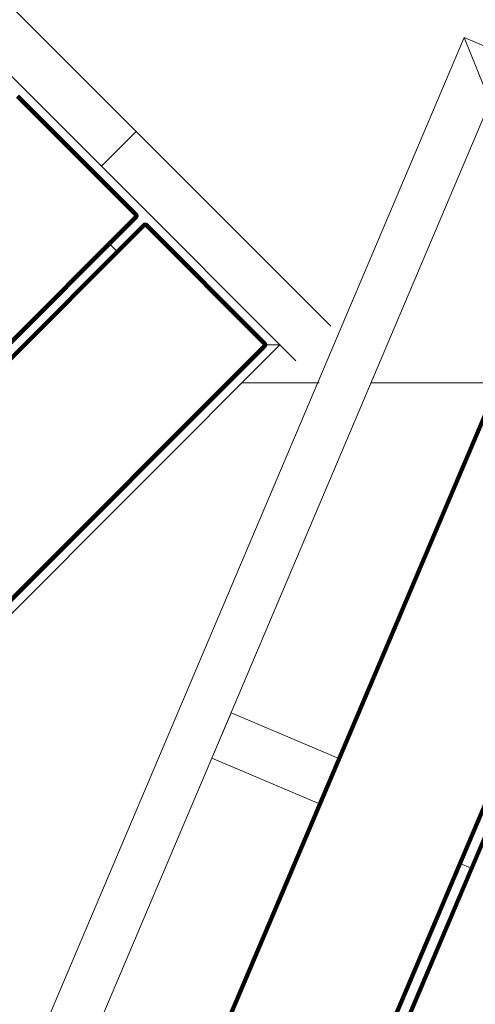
# Model space of a CAD drawing. Header units: millimetres. Extents: x -54833 to 17168, y -29122 to 68726.
# Tile 74 of 122: x -40013 to -39735, y 7421 to 8022. Entities that reach past the tile are written whole.
import ezdxf

# ---------------------------------------------------------------- set-up
doc = ezdxf.new("R2010")
doc.units = ezdxf.units.MM
for name, color, linetype, lineweight, true_color in [('Furniture-2', 7, 'Continuous', 9, 0xaaaaaa), ('Kohvikulaud-1', 7, 'Continuous', 9, 0xaaaaaa), ('Kohvikutool-1', 7, 'Continuous', 9, 0xaaaaaa), ('Surface Pattern-1', 7, 'Continuous', 9, 0x232323)]:
    doc.layers.add(name, color=color, linetype=linetype, lineweight=lineweight, true_color=true_color)

# ---------------------------------------------------------------- blocks, each defined once
blk = doc.blocks.new('MA_Kohvikulaud - Kohvikulaud_DWG-V78-1_ korruse plaan')
at = {"layer": 'Kohvikulaud-1'}
for p, q in [((656.75, -448), (656.75, 448)), ((657.11, 448), (657.11, -448)), ((657.49, 448), (657.49, -448)), ((657.84, 448), (657.84, -448)), ((658.16, 448), (658.16, -448)), ((658.42, 448), (658.42, -448)), ((658.61, 448), (658.61, -448)), ((658.72, -448), (658.72, 448)), ((664.41, -448), (664.41, 448)), ((664.52, 448), (664.52, -448)), ((664.7, -448), (664.7, 448)), ((664.96, -448), (664.96, 448)), ((665.28, -448), (665.28, 448)), ((665.64, -448), (665.64, 448)), ((666.01, -448), (666.01, 448)), ((666.38, 448), (666.38, -448)), ((757.37, -448), (757.37, 448)), ((757.74, 448), (757.74, -448)), ((758.11, -448), (758.11, 448)), ((758.47, -448), (758.47, 448)), ((758.79, -448), (758.79, 448)), ((759.05, -448), (759.05, 448)), ((759.23, -448), (759.23, 448)), ((759.34, -448), (759.34, 448)), ((860, 450), (860, -450)), ((830, -420), (830, 420)), ((666.38, 15), (656.75, 15)), ((830, 15), (757.37, 15)), ((830, 15), (830, -15)), ((830, -15), (757.37, -15)), ((830, -420), (860, -450)), ((860, -450), (830, -420)), ((860, -450), (-40, -450))]:
    blk.add_line(p, q, dxfattribs=at)
blk = doc.blocks.new('MA_Kohvikulaud - MA_Kohvikulaud-V79-1_ korruse plaan')
blk.add_blockref('MA_Kohvikulaud - Kohvikulaud_DWG-V78-1_ korruse plaan', (-357.3, 23.93))
blk = doc.blocks.new('MA_Kohvikultool - Kohvikutool_DWG-V80-1_ korruse plaan')
at = {"layer": 'Kohvikutool-1'}
for p, q in [((-10.89, 495), (130.89, 495)), ((130.89, 465), (130.89, 495)), ((130.89, 465), (130.89, 495)), ((298.93, 495), (130.89, 495)), ((130.89, 465), (-10.89, 465)), ((130.89, 465), (155.34, 465)), ((155.34, 465), (285, 465)), ((278, 458), (285, 465)), ((285, 465), (278, 458)), ((285, 465), (298.93, 465)), ((285, 465), (285, 15)), ((166.75, 460), (64.5, 460)), ((166.75, 460), (64.5, 460)), ((166.75, 459.97), (64.5, 459.97)), ((166.75, 459.86), (64.5, 459.86)), ((166.75, 459.67), (64.5, 459.67)), ((166.75, 459.41), (64.5, 459.41)), ((166.75, 459.09), (64.5, 459.09)), ((166.75, 458.74), (64.5, 458.74)), ((64.5, 458.36), (166.75, 458.36)), ((64.5, 458), (166.75, 458)), ((166.75, 460), (166.75, 459.97)), ((167.11, 459.97), (166.75, 460)), ((167.11, 459.97), (166.75, 460)), ((166.75, 459.97), (166.75, 459.86)), ((167.11, 459.93), (166.75, 459.97)), ((166.75, 459.86), (166.75, 459.67)), ((167.09, 459.83), (166.75, 459.86)), ((167.05, 459.65), (166.75, 459.67)), ((166.75, 459.67), (166.75, 459.41)), ((167.01, 459.39), (166.75, 459.41)), ((166.75, 459.41), (166.75, 459.09)), ((166.95, 459.08), (166.75, 459.09)), ((166.75, 459.09), (166.75, 458.74)), ((166.82, 458.73), (166.75, 458.36)), ((166.78, 458.36), (166.75, 458)), ((167.11, 458), (166.75, 458)), ((166.75, 458), (166.75, 22)), ((166.82, 458.73), (166.95, 459.08)), ((167.01, 459.39), (166.95, 459.08)), ((166.95, 459.08), (167.15, 459.02)), ((166.95, 459.08), (167.02, 458.68)), ((167.05, 459.65), (167.01, 459.39)), ((167.01, 459.39), (167.27, 459.31)), ((167.02, 458.68), (167.15, 459.02)), ((167.09, 459.83), (167.05, 459.65)), ((167.05, 459.65), (167.37, 459.56)), ((167.11, 459.93), (167.09, 459.83)), ((167.09, 459.83), (167.43, 459.73)), ((167.11, 459.93), (167.11, 459.97)), ((167.49, 459.86), (167.11, 459.97)), ((167.49, 459.86), (167.11, 459.97)), ((167.47, 459.83), (167.11, 459.93)), ((167.11, 458), (167.49, 458)), ((167.11, 458), (167.11, 22)), ((167.15, 459.02), (167.27, 459.31)), ((167.15, 459.02), (167.35, 458.92)), ((167.15, 458.62), (167.15, 459.02)), ((167.15, 458.62), (167.35, 458.92)), ((167.27, 459.31), (167.37, 459.56)), ((167.27, 459.31), (167.52, 459.18)), ((167.27, 458.52), (167.35, 458.92)), ((167.27, 458.52), (167.52, 458.77)), ((167.35, 458.92), (167.52, 459.18)), ((167.35, 458.92), (167.52, 458.77)), ((167.37, 459.56), (167.43, 459.73)), ((167.37, 459.56), (167.67, 459.4)), ((167.37, 458.4), (167.52, 458.77)), ((167.37, 458.4), (167.67, 458.6)), ((167.43, 459.73), (167.47, 459.83)), ((167.43, 459.73), (167.77, 459.56)), ((167.43, 458.27), (167.67, 458.6)), ((167.43, 458.27), (167.77, 458.4)), ((167.47, 459.83), (167.49, 459.86)), ((167.83, 459.65), (167.47, 459.83)), ((167.47, 458.13), (167.77, 458.4)), ((167.47, 458.13), (167.83, 458.2)), ((167.84, 459.67), (167.49, 459.86)), ((167.84, 459.67), (167.49, 459.86)), ((167.49, 458), (167.83, 458.2)), ((167.84, 458), (167.49, 458)), ((167.49, 458), (167.49, 22)), ((167.52, 459.18), (167.67, 459.4)), ((167.52, 459.18), (167.75, 459)), ((167.52, 458.77), (167.75, 459)), ((167.52, 458.77), (167.67, 458.6)), ((167.67, 459.4), (167.77, 459.56)), ((167.67, 459.4), (167.93, 459.18)), ((167.67, 458.6), (167.93, 458.77)), ((167.67, 458.6), (167.77, 458.4)), ((167.75, 459), (167.93, 459.18)), ((167.75, 459), (167.93, 458.77)), ((167.77, 459.56), (167.83, 459.65)), ((167.77, 459.56), (168.06, 459.31)), ((167.77, 458.4), (168.06, 458.52)), ((167.77, 458.4), (167.83, 458.2)), ((167.83, 459.65), (167.84, 459.67)), ((168.14, 459.39), (167.83, 459.65)), ((167.83, 458.2), (168.14, 458.26)), ((167.83, 458.2), (167.84, 458)), ((168.16, 459.41), (167.84, 459.67)), ((168.16, 459.41), (167.84, 459.67)), ((168.16, 458), (167.84, 458)), ((167.84, 458), (167.84, 22)), ((167.93, 459.18), (168.06, 459.31)), ((167.93, 459.18), (168.15, 458.92)), ((167.93, 458.77), (168.15, 458.92)), ((167.93, 458.77), (168.06, 458.52)), ((168.06, 459.31), (168.14, 459.39)), ((168.06, 459.31), (168.31, 459.02)), ((168.06, 458.52), (168.31, 458.62)), ((168.06, 458.52), (168.14, 458.26)), ((168.14, 459.39), (168.16, 459.41)), ((168.4, 459.08), (168.14, 459.39)), ((168.14, 458.26), (168.4, 458.3)), ((168.14, 458.26), (168.16, 458)), ((168.15, 458.92), (168.31, 459.02)), ((168.15, 458.92), (168.31, 458.62)), ((168.42, 459.09), (168.16, 459.41)), ((168.42, 459.09), (168.16, 459.41)), ((168.42, 458), (168.16, 458)), ((168.16, 458), (168.16, 22)), ((168.31, 459.02), (168.4, 459.08)), ((168.31, 459.02), (168.48, 458.68)), ((168.31, 458.62), (168.48, 458.68)), ((168.31, 458.62), (168.4, 458.3)), ((168.4, 459.08), (168.42, 459.09)), ((168.58, 458.72), (168.4, 459.08)), ((168.4, 458.3), (168.58, 458.34)), ((168.4, 458.3), (168.42, 458)), ((168.61, 458.74), (168.42, 459.09)), ((168.61, 458.74), (168.42, 459.09)), ((168.61, 458), (168.42, 458)), ((168.42, 458), (168.42, 22)), ((168.48, 458.68), (168.58, 458.72)), ((168.48, 458.68), (168.58, 458.34)), ((168.58, 458.72), (168.61, 458.74)), ((168.68, 458.36), (168.58, 458.72)), ((168.58, 458.34), (168.68, 458.36)), ((168.58, 458.34), (168.61, 458)), ((168.72, 458.36), (168.61, 458.74)), ((168.72, 458.36), (168.61, 458.74)), ((168.72, 458), (168.61, 458)), ((168.61, 458), (168.61, 22)), ((168.68, 458.36), (168.72, 458.36)), ((168.68, 458.36), (168.72, 458)), ((168.75, 458), (168.72, 458.36)), ((168.75, 458), (168.72, 458.36)), ((168.72, 22), (168.72, 458)), ((168.75, 458), (168.72, 458)), ((173.78, 458.36), (173.75, 458)), ((173.78, 458.36), (173.75, 458)), ((173.75, 458), (173.78, 458)), ((173.89, 458.74), (173.78, 458.36)), ((173.89, 458.74), (173.78, 458.36)), ((173.82, 458.36), (173.78, 458)), ((173.82, 458.36), (173.78, 458.36)), ((173.78, 458), (173.89, 458)), ((173.78, 458), (173.78, 22)), ((173.92, 458.72), (173.82, 458.36)), ((173.82, 458.36), (173.92, 458.34)), ((174.08, 459.09), (173.89, 458.74)), ((174.08, 459.09), (173.89, 458.74)), ((173.92, 458.72), (173.89, 458.74)), ((173.92, 458.34), (173.89, 458)), ((173.89, 458), (174.08, 458)), ((173.89, 22), (173.89, 458)), ((174.1, 459.08), (173.92, 458.72)), ((174.02, 458.68), (173.92, 458.72)), ((173.92, 458.34), (174.02, 458.68)), ((173.92, 458.34), (174.1, 458.3)), ((174.02, 458.68), (174.19, 459.02)), ((174.19, 458.62), (174.02, 458.68)), ((174.34, 459.41), (174.08, 459.09)), ((174.34, 459.41), (174.08, 459.09)), ((174.1, 459.08), (174.08, 459.09)), ((174.1, 458.3), (174.08, 458)), ((174.08, 458), (174.34, 458)), ((174.08, 22), (174.08, 458)), ((174.36, 459.39), (174.1, 459.08)), ((174.19, 459.02), (174.1, 459.08)), ((174.1, 458.3), (174.19, 458.62)), ((174.1, 458.3), (174.36, 458.26)), ((174.19, 459.02), (174.44, 459.31)), ((174.35, 458.92), (174.19, 459.02)), ((174.19, 458.62), (174.35, 458.92)), ((174.44, 458.52), (174.19, 458.62)), ((174.66, 459.67), (174.34, 459.41)), ((174.66, 459.67), (174.34, 459.41)), ((174.36, 459.39), (174.34, 459.41)), ((174.34, 458), (174.36, 458.26)), ((174.34, 458), (174.66, 458)), ((174.34, 22), (174.34, 458)), ((174.35, 458.92), (174.57, 459.18)), ((174.57, 458.77), (174.35, 458.92)), ((174.67, 459.65), (174.36, 459.39)), ((174.44, 459.31), (174.36, 459.39)), ((174.36, 458.26), (174.44, 458.52)), ((174.36, 458.26), (174.67, 458.2)), ((174.44, 459.31), (174.73, 459.56)), ((174.57, 459.18), (174.44, 459.31)), ((174.44, 458.52), (174.57, 458.77)), ((174.73, 458.4), (174.44, 458.52)), ((174.57, 459.18), (174.83, 459.4)), ((174.75, 459), (174.57, 459.18)), ((174.57, 458.77), (174.75, 459)), ((174.83, 458.6), (174.57, 458.77)), ((175.01, 459.86), (174.66, 459.67)), ((175.01, 459.86), (174.66, 459.67)), ((174.67, 459.65), (174.66, 459.67)), ((174.66, 458), (174.67, 458.2)), ((174.66, 458), (175.01, 458)), ((174.66, 22), (174.66, 458)), ((175.03, 459.83), (174.67, 459.65)), ((174.73, 459.56), (174.67, 459.65)), ((174.67, 458.2), (174.73, 458.4)), ((174.67, 458.2), (175.07, 458.27)), ((175.01, 458), (174.67, 458.2)), ((174.73, 459.56), (175.07, 459.73)), ((174.83, 459.4), (174.73, 459.56)), ((174.73, 458.4), (174.83, 458.6)), ((175.07, 458.27), (174.73, 458.4)), ((175.13, 458.4), (174.73, 458.4)), ((174.75, 459), (174.98, 459.18)), ((174.98, 458.77), (174.75, 459)), ((174.83, 459.4), (175.13, 459.56)), ((174.98, 459.18), (174.83, 459.4)), ((174.83, 458.6), (174.98, 458.77)), ((175.13, 458.4), (174.83, 458.6)), ((175.23, 458.52), (174.83, 458.6)), ((174.98, 459.18), (175.23, 459.31)), ((175.15, 458.92), (174.98, 459.18)), ((174.98, 458.77), (175.15, 458.92)), ((175.23, 458.52), (174.98, 458.77)), ((175.35, 458.62), (174.98, 458.77)), ((175.39, 459.97), (175.01, 459.86)), ((175.39, 459.97), (175.01, 459.86)), ((175.03, 459.83), (175.01, 459.86)), ((175.01, 22), (175.01, 458)), ((175.02, 458.07), (175.39, 458)), ((175.39, 459.93), (175.03, 459.83)), ((175.07, 459.73), (175.03, 459.83)), ((175.07, 459.73), (175.41, 459.83)), ((175.13, 459.56), (175.07, 459.73)), ((175.13, 459.56), (175.45, 459.65)), ((175.23, 459.31), (175.13, 459.56)), ((175.15, 458.92), (175.35, 459.02)), ((175.35, 458.62), (175.15, 458.92)), ((175.48, 458.68), (175.15, 458.92)), ((175.23, 459.31), (175.49, 459.39)), ((175.35, 459.02), (175.23, 459.31)), ((175.35, 459.02), (175.55, 459.08)), ((175.48, 458.68), (175.35, 459.02)), ((175.62, 458.72), (175.35, 459.02)), ((175.75, 460), (175.39, 459.97)), ((175.75, 460), (175.39, 459.97)), ((175.39, 459.93), (175.39, 459.97)), ((175.39, 459.93), (175.75, 459.97)), ((175.41, 459.83), (175.39, 459.93)), ((175.39, 458.03), (175.75, 458)), ((175.39, 22), (175.39, 458)), ((175.41, 459.83), (175.75, 459.86)), ((175.45, 459.65), (175.41, 459.83)), ((175.45, 459.65), (175.75, 459.67)), ((175.49, 459.39), (175.45, 459.65)), ((175.49, 459.39), (175.75, 459.41)), ((175.55, 459.08), (175.49, 459.39)), ((175.55, 459.08), (175.75, 459.09)), ((175.62, 458.72), (175.55, 459.08)), ((175.75, 459.09), (175.62, 458.72)), ((278, 460), (175.75, 460)), ((175.75, 460), (175.75, 459.97)), ((278, 460), (175.75, 460)), ((175.75, 459.97), (175.75, 459.86)), ((278, 459.97), (175.75, 459.97)), ((175.75, 459.86), (278, 459.86)), ((175.75, 459.86), (175.75, 459.67)), ((175.75, 459.67), (278, 459.67)), ((175.75, 459.67), (175.75, 459.41)), ((175.75, 459.41), (278, 459.41)), ((175.75, 459.41), (175.75, 459.09)), ((175.75, 459.09), (278, 459.09)), ((175.75, 458.74), (175.75, 459.09)), ((175.75, 458.74), (278, 458.74)), ((175.75, 458.36), (175.75, 458.74)), ((175.75, 458.36), (278, 458.36)), ((175.75, 458.36), (175.75, 458)), ((175.75, 458), (278, 458)), ((175.75, 22), (175.75, 458)), ((278.36, 459.97), (278, 460)), ((278, 460), (278, 459.97)), ((278.36, 459.97), (278, 460)), ((278, 459.97), (278.36, 459.93)), ((278, 459.97), (278, 459.86)), ((278, 459.86), (278.34, 459.83)), ((278, 459.86), (278, 459.67)), ((278, 459.67), (278.3, 459.65)), ((278, 459.67), (278, 459.41)), ((278, 459.41), (278.26, 459.39)), ((278, 459.41), (278, 459.09)), ((278, 459.09), (278.2, 459.08)), ((278, 459.09), (278.13, 458.72)), ((278.07, 458.73), (278, 459.09)), ((278.03, 458.36), (278, 458.74)), ((278.03, 458.36), (278, 458)), ((278, 458), (278, 22)), ((278, 458), (278.36, 458)), ((278.26, 459.39), (278.2, 459.08)), ((278.2, 459.08), (278.4, 459.02)), ((278.2, 459.08), (278.27, 458.68)), ((278.2, 458.7), (278.2, 459.08)), ((278.3, 459.65), (278.26, 459.39)), ((278.26, 459.39), (278.52, 459.31)), ((278.27, 458.68), (278.4, 459.02)), ((278.34, 459.83), (278.3, 459.65)), ((278.3, 459.65), (278.62, 459.56)), ((278.36, 459.93), (278.34, 459.83)), ((278.34, 459.83), (278.68, 459.73)), ((278.74, 459.86), (278.36, 459.97)), ((278.36, 459.97), (278.36, 459.93)), ((278.74, 459.86), (278.36, 459.97)), ((278.72, 459.83), (278.36, 459.93)), ((278.74, 458), (278.36, 458)), ((278.36, 458), (278.36, 22)), ((278.4, 459.02), (278.52, 459.31)), ((278.4, 459.02), (278.6, 458.92)), ((278.4, 458.62), (278.4, 459.02)), ((278.4, 458.62), (278.6, 458.92)), ((278.52, 459.31), (278.62, 459.56)), ((278.52, 459.31), (278.77, 459.18)), ((278.52, 458.52), (278.6, 458.92)), ((278.52, 458.52), (278.77, 458.77)), ((278.6, 458.92), (278.77, 459.18)), ((278.6, 458.92), (278.77, 458.77)), ((278.62, 459.56), (278.68, 459.73)), ((278.62, 459.56), (278.92, 459.4)), ((278.62, 458.4), (278.77, 458.77)), ((278.62, 458.4), (278.92, 458.6)), ((278.68, 459.73), (278.72, 459.83)), ((278.68, 459.73), (279.02, 459.56)), ((278.68, 458.27), (278.92, 458.6)), ((278.68, 458.27), (279.02, 458.4)), ((278.74, 459.86), (278.72, 459.83)), ((279.08, 459.65), (278.72, 459.83)), ((278.72, 458.13), (279.02, 458.4)), ((278.72, 458.13), (279.08, 458.2)), ((279.09, 458), (278.73, 458.07)), ((279.09, 459.67), (278.74, 459.86)), ((279.09, 459.67), (278.74, 459.86)), ((278.74, 22), (278.74, 458)), ((279.09, 458), (278.74, 458)), ((278.77, 459.18), (278.92, 459.4)), ((278.77, 459.18), (279, 459)), ((278.77, 458.77), (279, 459)), ((278.77, 458.77), (278.92, 458.6)), ((278.92, 459.4), (279.02, 459.56)), ((278.92, 459.4), (279.18, 459.18)), ((278.92, 458.6), (279.18, 458.77)), ((278.92, 458.6), (279.02, 458.4)), ((279, 459), (279.18, 459.18)), ((279, 459), (279.18, 458.77)), ((279.02, 459.56), (279.08, 459.65)), ((279.02, 459.56), (279.31, 459.31)), ((279.02, 458.4), (279.31, 458.52)), ((279.02, 458.4), (279.08, 458.2)), ((279.09, 459.67), (279.08, 459.65)), ((279.39, 459.39), (279.08, 459.65)), ((279.08, 458.2), (279.39, 458.26)), ((279.09, 458), (279.08, 458.2)), ((279.41, 459.41), (279.09, 459.67)), ((279.41, 459.41), (279.09, 459.67)), ((279.09, 22), (279.09, 458)), ((279.41, 458), (279.09, 458)), ((279.18, 459.18), (279.31, 459.31)), ((279.18, 459.18), (279.4, 458.92)), ((279.18, 458.77), (279.4, 458.92)), ((279.18, 458.77), (279.31, 458.52)), ((279.31, 459.31), (279.39, 459.39)), ((279.31, 459.31), (279.56, 459.02)), ((279.31, 458.52), (279.56, 458.62)), ((279.31, 458.52), (279.39, 458.26)), ((279.41, 459.41), (279.39, 459.39)), ((279.65, 459.08), (279.39, 459.39)), ((279.39, 458.26), (279.65, 458.3)), ((279.41, 458), (279.39, 458.26)), ((279.4, 458.92), (279.56, 459.02)), ((279.4, 458.92), (279.56, 458.62)), ((279.67, 459.09), (279.41, 459.41)), ((279.67, 459.09), (279.41, 459.41)), ((279.41, 22), (279.41, 458)), ((279.67, 458), (279.41, 458)), ((279.56, 459.02), (279.65, 459.08)), ((279.56, 459.02), (279.73, 458.68)), ((279.56, 458.62), (279.73, 458.68)), ((279.56, 458.62), (279.65, 458.3)), ((279.67, 459.09), (279.65, 459.08)), ((279.83, 458.72), (279.65, 459.08)), ((279.65, 458.3), (279.83, 458.34)), ((279.67, 458), (279.65, 458.3)), ((279.86, 458.74), (279.67, 459.09)), ((279.86, 458.74), (279.67, 459.09)), ((279.67, 22), (279.67, 458)), ((279.86, 458), (279.67, 458)), ((279.73, 458.68), (279.83, 458.72)), ((279.73, 458.68), (279.83, 458.34)), ((279.86, 458.74), (279.83, 458.72)), ((279.93, 458.36), (279.83, 458.72)), ((279.83, 458.34), (279.93, 458.36)), ((279.86, 458), (279.83, 458.34)), ((279.97, 458.36), (279.86, 458.74)), ((279.97, 458.36), (279.86, 458.74)), ((279.86, 22), (279.86, 458)), ((279.97, 458), (279.86, 458)), ((279.97, 458), (279.93, 458.36)), ((279.97, 458.36), (279.93, 458.36)), ((280, 458), (279.97, 458.36)), ((280, 458), (279.97, 458.36)), ((279.97, 22), (279.97, 458)), ((280, 458), (279.97, 458)), ((175.75, 435), (166.75, 435))]:
    blk.add_line(p, q, dxfattribs=at)
blk = doc.blocks.new('MA_Kohvikultool - MA_Kohvikultool-V81-1_ korruse plaan')
blk.add_blockref('MA_Kohvikultool - Kohvikutool_DWG-V80-1_ korruse plaan', (111.57, -216.07))

msp = doc.modelspace()

# ---------------------------------------------------------------- hatches: boundary and pattern name
at = {"layer": 'Surface Pattern-1'}
h = msp.add_hatch(dxfattribs=at)
h.set_pattern_fill('FP_30', color=256, style=0, pattern_type=2)
h.set_pattern_definition([(0, (0, 0), (0, 600), []), (90, (0, 0), (-600, 4e-14), [])])
h.paths.add_polyline_path([(-40469.36, 796), (-38928.99, 796), (-40163.39, 3075.81), (-40163.39, 4239.21), (-38798.43, 7692.57), (-40511.02, 9948.51), (-42590, 9948.51), (-42590, 1350.38), (-42335, 1350.38), (-42335, 850.38), (-42590, 850.38), (-42590, 796), (-42211.45, 796)])
h.paths.add_polyline_path([(-39990.07, 5450.01), (-40027.09, 5452.14), (-40078.78, 5461.76), (-40108.95, 5471.26), (-40145.02, 5486.47), (-40169.35, 5499.89), (-40200.45, 5520.67), (-40227.18, 5543.06), (-40251.6, 5567.94), (-40271.29, 5592.17), (-40293.88, 5626.63), (-40306.03, 5650.29), (-40319.46, 5682.7), (-40330.23, 5718.8), (-40337.08, 5755.89), (-40339.39, 5784.68), (-40339.15, 5821.8), (-40335.73, 5852.67), (-40327.97, 5890.4), (-40319.52, 5917.07), (-40306.34, 5949.25), (-40287.62, 5983.64), (-40270.11, 6009.45), (-40249.71, 6034.12), (-40224.59, 6059.29), (-40198.01, 6081.12), (-40163.54, 6103.71), (-40136.27, 6117.57), (-40105.15, 6130.11), (-40072.2, 6139.85), (-40038.25, 6146.31), (-40005.49, 6149.21), (-39968.37, 6148.98), (-39937.5, 6145.56), (-39901.57, 6138.24), (-39871.4, 6128.74), (-39835.33, 6113.53), (-39811, 6100.11), (-39779.89, 6079.33), (-39753.17, 6056.94), (-39730.81, 6034.34), (-39709.06, 6007.83), (-39686.47, 5973.37), (-39674.32, 5949.71), (-39660.88, 5917.3), (-39650.12, 5881.2), (-39643.5, 5845.36), (-39640.92, 5815.32), (-39641.3, 5777.16), (-39644.62, 5747.05), (-39652.38, 5709.62), (-39660.83, 5682.93), (-39674.01, 5650.76), (-39692.73, 5616.36), (-39710.23, 5590.55), (-39730.64, 5565.88), (-39755.75, 5540.71), (-39782.34, 5518.88), (-39816.8, 5496.29), (-39844.08, 5482.43), (-39875.19, 5469.89), (-39908.16, 5460.15), (-39946.21, 5453.06), (-39974.85, 5450.79), (-39982.59, 5450.39)])
h.paths.add_polyline_path([(-39990.08, 5490.01), (-40008.19, 5491.02), (-39997.37, 5490.35)])
h.paths.add_polyline_path([(-39974.24, 5490.82), (-39936.92, 5494.87), (-39905.71, 5501.93), (-39946.21, 5493.59), (-39972.18, 5491.02)])
h.paths.add_polyline_path([(-40036.5, 5493.89), (-40088.1, 5506.53), (-40040.74, 5494.51)])
h.paths.add_polyline_path([(-40095.39, 5508.84), (-40143.41, 5531.23), (-40101.41, 5510.98)])
h.paths.add_polyline_path([(-39857.1, 5520.47), (-39824.1, 5538.55), (-39800.07, 5555.46), (-39831.19, 5534.3), (-39851.97, 5523.21)])
h.paths.add_polyline_path([(-40149.95, 5534.83), (-40191.8, 5565.41), (-40154.14, 5537.34), (-40152.89, 5536.59)])
h.paths.add_polyline_path([(-40219.97, 5592.53), (-40251.93, 5635.1), (-40266.96, 5661.8), (-40242.72, 5620.73), (-40221.09, 5593.77)])
h.paths.add_polyline_path([(-39760.22, 5592.72), (-39736.83, 5621.8), (-39758.81, 5594.44)])
h.paths.add_polyline_path([(-39724.01, 5641.88), (-39706.91, 5674.68), (-39721.41, 5646.77)])
h.paths.add_polyline_path([(-40281.83, 5696.11), (-40294.89, 5746.71), (-40298.58, 5776.28), (-40291.67, 5729.28), (-40281.96, 5696.48)])
h.paths.add_polyline_path([(-39698.39, 5696.54), (-39687.46, 5734.16), (-39682.79, 5762.05), (-39691.36, 5719.66), (-39698.15, 5697.34)])
h.paths.add_polyline_path([(-39680.93, 5784.68), (-39680.92, 5784.77), (-39680.93, 5784.77)])
h.paths.add_polyline_path([(-40299.41, 5785.2), (-40297.28, 5836.91), (-40299.72, 5791.15)])
h.paths.add_polyline_path([(-39683.95, 5845.76), (-39691.5, 5882.02), (-39685.01, 5851.05)])
h.paths.add_polyline_path([(-40296.29, 5846.31), (-40283.64, 5897.93), (-40295.67, 5850.57)])
h.paths.add_polyline_path([(-40281.34, 5905.21), (-40258.94, 5953.23), (-40279.2, 5911.23)])
h.paths.add_polyline_path([(-39710.63, 5933.06), (-39728.73, 5966.07), (-39745.64, 5990.1), (-39724.48, 5958.98), (-39713.38, 5938.2)])
h.paths.add_polyline_path([(-40255.34, 5959.77), (-40224.76, 6001.63), (-40252.84, 5963.97)])
h.paths.add_polyline_path([(-40197.64, 6029.8), (-40155.53, 6061.45), (-40128.38, 6076.79), (-40169.44, 6052.55), (-40194.19, 6032.93)])
h.paths.add_polyline_path([(-39782.9, 6029.96), (-39811.97, 6053.35), (-39786.56, 6032.96)])
h.paths.add_polyline_path([(-39832.06, 6066.16), (-39864.85, 6083.26), (-39836.94, 6068.77)])
h.paths.add_polyline_path([(-40094.06, 6091.66), (-40042.2, 6104.97), (-40013.9, 6108.41), (-40060.89, 6101.49), (-40089.24, 6093.38)])
h.paths.add_polyline_path([(-39886.71, 6091.78), (-39924.39, 6102.74), (-39890.76, 6093.01)])
h.paths.add_polyline_path([(-39945.17, 6106.3), (-39982.84, 6109.66), (-39945.38, 6106.33)])
h.paths.add_polyline_path([(-39564.5, 6184.9), (-40012.64, 6225.79), (-39994.95, 6405.16), (-39989.99, 6405.34), (-39987.55, 6421.07), (-39895.96, 6413.09), (-39893.62, 6466.18), (-39990.98, 6474.65), (-39991.91, 6464.03), (-40021.79, 6466.63), (-39980.92, 6936.19), (-39951.03, 6933.59), (-39950.14, 6922.8), (-39503.65, 6883.93), (-39502.73, 6894.56), (-39472.84, 6891.96), (-39513.71, 6422.4), (-39543.6, 6425), (-39543.88, 6435.74), (-39642.49, 6442.12), (-39644.86, 6391.24), (-39554.26, 6383.26), (-39554.26, 6366.79), (-39548.71, 6366.31), (-39564.26, 6187.62)])
h.paths.add_polyline_path([(-39591.05, 6225.81), (-39589.28, 6255.26), (-39977.03, 6289.02), (-39979.59, 6259.63), (-39591.4, 6225.84)])
h.paths.add_polyline_path([(-39676.79, 6394.02), (-39674.45, 6447.1), (-39861.47, 6463.38), (-39864.03, 6410.31), (-39678.22, 6394.14)])
h.paths.add_polyline_path([(-39562.92, 6549.03), (-39562.48, 6554.08), (-39951.01, 6587.9), (-39951.45, 6582.85), (-39568.14, 6549.48)])
h.paths.add_polyline_path([(-39553.27, 6659.86), (-39552.83, 6664.91), (-39941.36, 6698.73), (-39941.8, 6693.68), (-39568.14, 6661.15)])
h.paths.add_polyline_path([(-39543.62, 6770.69), (-39543.18, 6775.74), (-39931.71, 6809.56), (-39932.15, 6804.51), (-39568.14, 6772.83)])
h.paths.add_polyline_path([(-39265.12, 6830.98), (-40093.57, 7182.64), (-39740.86, 8010.65), (-38914.27, 7657.53), (-39264.88, 6831.55)])
h.paths.add_polyline_path([(-39340.85, 6895.72), (-39182.6, 7268.52), (-39187.78, 7270.72), (-39346.02, 6897.92)])
h.paths.add_polyline_path([(-39433.47, 6935.04), (-39275.22, 7307.84), (-39281.01, 7308.6), (-39438.65, 6937.23)])
h.paths.add_polyline_path([(-39526.1, 6974.35), (-39367.85, 7347.16), (-39373.03, 7349.36), (-39531.27, 6976.55)])
h.paths.add_polyline_path([(-39618.72, 7013.67), (-39460.48, 7386.48), (-39465.65, 7388.67), (-39623.9, 7015.87)])
h.paths.add_polyline_path([(-39711.35, 7052.99), (-39553.1, 7425.79), (-39558.28, 7427.99), (-39716.53, 7055.19)])
h.paths.add_polyline_path([(-42251.66, 7079.83), (-42555.49, 7411.78), (-42421.7, 7532.54), (-42418.31, 7528.87), (-42406.13, 7539.99), (-42341.78, 7472.95), (-42304.1, 7507.72), (-42371.93, 7581.21), (-42382.17, 7571.76), (-42402.51, 7593.8), (-42051.37, 7917.91), (-42031.02, 7895.87), (-42041.25, 7886.42), (-41736.04, 7555.74), (-41725.81, 7565.19), (-41705.46, 7543.15), (-42056.61, 7219.04), (-42076.95, 7241.08), (-42066.72, 7250.53), (-42136.24, 7322.44), (-42171.98, 7286.3), (-42111.82, 7218.42), (-42121.09, 7206.85), (-42119.33, 7201.97), (-42251.13, 7080.32)])
h.paths.add_polyline_path([(-39803.97, 7092.31), (-39645.73, 7465.11), (-39650.91, 7467.31), (-39809.15, 7094.5)])
h.paths.add_polyline_path([(-42243.75, 7127.95), (-42222.08, 7147.96), (-42488.16, 7433.1), (-42508.02, 7414.27), (-42244.28, 7128.52)])
h.paths.add_polyline_path([(-39896.6, 7131.62), (-39738.35, 7504.43), (-39743.53, 7506.62), (-39901.78, 7133.82)])
h.paths.add_polyline_path([(-39989.23, 7170.94), (-39830.98, 7543.74), (-39895.99, 7571.34), (-40054.24, 7198.54), (-39998.33, 7174.8)])
h.paths.add_polyline_path([(-39170.88, 7296.14), (-39012.63, 7668.94), (-39017.81, 7671.14), (-39176.05, 7298.34)])
h.paths.add_polyline_path([(-42193.9, 7310.05), (-42154.89, 7346.06), (-42283.76, 7485.68), (-42321.2, 7447.97), (-42194.05, 7310.21)])
h.paths.add_polyline_path([(-39263.5, 7335.46), (-39105.26, 7708.26), (-39110.43, 7710.46), (-39268.68, 7337.65)])
h.paths.add_polyline_path([(-42005.34, 7348.01), (-42001.62, 7351.44), (-42266.13, 7638.03), (-42269.86, 7634.59), (-42011.85, 7355.06)])
h.paths.add_polyline_path([(-39356.13, 7374.77), (-39197.88, 7747.58), (-39203.06, 7749.78), (-39361.31, 7376.97), (-39356.99, 7375.14)])
h.paths.add_polyline_path([(-39448.75, 7414.09), (-39290.51, 7786.89), (-39295.69, 7789.09), (-39453.93, 7416.29)])
h.paths.add_polyline_path([(-41923.59, 7423.46), (-41919.87, 7426.9), (-42184.38, 7713.48), (-42188.11, 7710.05), (-41935.13, 7435.96)])
h.paths.add_polyline_path([(-39541.38, 7453.41), (-39383.13, 7826.21), (-39388.31, 7828.41), (-39546.56, 7455.61), (-39542.25, 7453.77)])
h.paths.add_polyline_path([(-40186.34, 7476.6), (-40519.62, 7809.89), (-40498.41, 7831.1), (-40490.87, 7823.56), (-40420.15, 7894.27), (-40459.1, 7930.4), (-40523.52, 7866.11), (-40535.12, 7877.71), (-40541.49, 7874.18), (-40668.83, 8001.52), (-40349.3, 8318.39), (-40223.28, 8189.54), (-40226.82, 8186.01), (-40215.22, 8174.28), (-40279.51, 8107.18), (-40243.38, 8071.04), (-40172.67, 8141.75), (-40180.21, 8149.3), (-40159, 8170.51), (-39825.71, 7837.22), (-39846.92, 7816.01), (-39854.47, 7823.56), (-40172.67, 7505.36), (-40165.12, 7497.81), (-40172.67, 7490.27)])
h.paths.add_polyline_path([(-39634.01, 7492.72), (-39475.76, 7865.53), (-39480.94, 7867.73), (-39639.18, 7494.92)])
h.paths.add_polyline_path([(-41841.84, 7498.92), (-41838.12, 7502.36), (-42102.63, 7788.94), (-42106.36, 7785.5), (-41849.29, 7506.99)])
h.paths.add_polyline_path([(-39726.63, 7532.04), (-39568.39, 7904.85), (-39573.56, 7907.04), (-39731.81, 7534.24), (-39727.08, 7532.23)])
h.paths.add_polyline_path([(-39819.26, 7571.36), (-39661.01, 7944.16), (-39726.89, 7969.71), (-39884.27, 7598.95), (-39853.47, 7585.88)])
h.paths.add_polyline_path([(-40230.1, 7605.21), (-39954.32, 7880.98), (-39957.91, 7884.57), (-40233.68, 7608.8)])
h.paths.add_polyline_path([(-40308.76, 7683.88), (-40033.84, 7960.5), (-40036.57, 7963.23), (-40312.34, 7687.46)])
h.paths.add_polyline_path([(-40387.43, 7762.54), (-40111.66, 8038.32), (-40115.24, 8041.9), (-40391.01, 7766.13)])
h.paths.add_polyline_path([(-40398.94, 7915.48), (-40264.59, 8049.83), (-40303.53, 8085.96), (-40435.08, 7951.61), (-40401.21, 7917.74)])
h.paths.add_polyline_path([(-40599.57, 7974.69), (-40323.8, 8250.46), (-40345.06, 8270.92), (-40620.43, 7995.54), (-40602.06, 7977.18)])
h.paths.add_polyline_path([(-42432.23, 7999.18), (-42534.86, 8001.18), (-42532.86, 8899.18), (-41634.86, 8899.18), (-41634.86, 7999.18), (-42429.21, 7999.18)])
h.paths.add_polyline_path([(-42031.73, 8029.18), (-42031.73, 8434.18), (-42037.36, 8434.18), (-42037.36, 8029.18)])
h.paths.add_polyline_path([(-42434.23, 8029.18), (-42434.23, 8434.18), (-42439.86, 8434.18), (-42439.86, 8029.18)])
h.paths.add_polyline_path([(-41836.11, 8029.18), (-41830.48, 8029.18), (-41830.48, 8434.18), (-41836.11, 8434.18), (-41836.11, 8131.86)])
h.paths.add_polyline_path([(-41931.11, 8029.18), (-41931.11, 8434.18), (-41936.73, 8434.18), (-41936.73, 8029.18)])
h.paths.add_polyline_path([(-42137.98, 8029.18), (-42132.36, 8029.18), (-42132.36, 8434.18), (-42137.98, 8434.18), (-42137.98, 8131.86)])
h.paths.add_polyline_path([(-42238.61, 8029.18), (-42232.98, 8029.18), (-42232.98, 8434.18), (-42238.61, 8434.18), (-42238.61, 8131.86)])
h.paths.add_polyline_path([(-42339.23, 8029.18), (-42333.61, 8029.18), (-42333.61, 8434.18), (-42339.23, 8434.18), (-42339.23, 8131.86)])
h.paths.add_polyline_path([(-41735.48, 8029.18), (-41664.86, 8029.18), (-41664.86, 8434.18), (-41735.48, 8434.18)])
h.paths.add_polyline_path([(-41664.86, 8464.18), (-41664.86, 8869.18), (-41735.48, 8869.18), (-41735.48, 8464.18)])
h.paths.add_polyline_path([(-42137.98, 8464.18), (-42132.36, 8464.18), (-42132.36, 8869.18), (-42137.98, 8869.18), (-42137.98, 8788)])
h.paths.add_polyline_path([(-42037.36, 8464.18), (-42031.73, 8464.18), (-42031.73, 8869.18), (-42037.36, 8869.18), (-42037.36, 8648.26)])
h.paths.add_polyline_path([(-42232.98, 8464.18), (-42232.98, 8869.18), (-42238.61, 8869.18), (-42238.61, 8464.18)])
h.paths.add_polyline_path([(-41931.11, 8464.18), (-41931.11, 8869.18), (-41936.73, 8869.18), (-41936.73, 8464.18)])
h.paths.add_polyline_path([(-41830.48, 8464.18), (-41830.48, 8869.18), (-41836.11, 8869.18), (-41836.11, 8464.18)])
h.paths.add_polyline_path([(-42339.23, 8464.18), (-42333.61, 8464.18), (-42333.61, 8869.18), (-42339.23, 8869.18), (-42339.23, 8788)])
h.paths.add_polyline_path([(-42434.23, 8464.18), (-42434.23, 8869.18), (-42439.86, 8869.18), (-42439.86, 8464.18)])
h.paths.add_polyline_path([(-42086.04, 8931.97), (-42410.15, 9283.11), (-42388.1, 9303.46), (-42378.66, 9293.22), (-42306.74, 9362.75), (-42342.88, 9398.49), (-42410.76, 9338.33), (-42422.34, 9347.6), (-42427.21, 9345.84), (-42549.36, 9478.17), (-42217.41, 9782), (-42096.64, 9648.21), (-42100.32, 9644.82), (-42089.19, 9632.64), (-42156.24, 9568.29), (-42121.46, 9530.61), (-42047.98, 9598.44), (-42057.43, 9608.67), (-42035.38, 9629.02), (-41711.28, 9277.87), (-41733.32, 9257.53), (-41742.77, 9267.76), (-42073.44, 8962.55), (-42064, 8952.31), (-42073.44, 8943.59)])
h.paths.add_polyline_path([(-42126.83, 9064.62), (-41840.25, 9329.14), (-41843.68, 9332.86), (-42130.27, 9068.35)])
h.paths.add_polyline_path([(-42202.29, 9146.37), (-41915.7, 9410.89), (-41919.14, 9414.61), (-42205.72, 9150.1)])
h.paths.add_polyline_path([(-42277.74, 9228.12), (-41991.16, 9492.64), (-41994.59, 9496.36), (-42281.18, 9231.85)])
h.paths.add_polyline_path([(-42283.13, 9381.4), (-42143.51, 9510.26), (-42181.22, 9547.7), (-42317.9, 9419.07), (-42291.72, 9390.71)])
h.paths.add_polyline_path([(-42481.23, 9448.58), (-42196.09, 9714.67), (-42214.92, 9734.53), (-42501.23, 9470.26), (-42484.92, 9452.58)])

# ---------------------------------------------------------------- block references
at = {"layer": 'Furniture-2'}
for name, p, rotation in [('MA_Kohvikultool - MA_Kohvikultool-V81-1_ korruse plaan', (-40310.91, 7927.95), 315.0000003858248), ('MA_Kohvikulaud - MA_Kohvikulaud-V79-1_ korruse plaan', (-39445.66, 7422.48), 156.9999999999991)]:
    msp.add_blockref(name, p, dxfattribs=dict(at, rotation=rotation))

doc.saveas('drawing.dxf')
